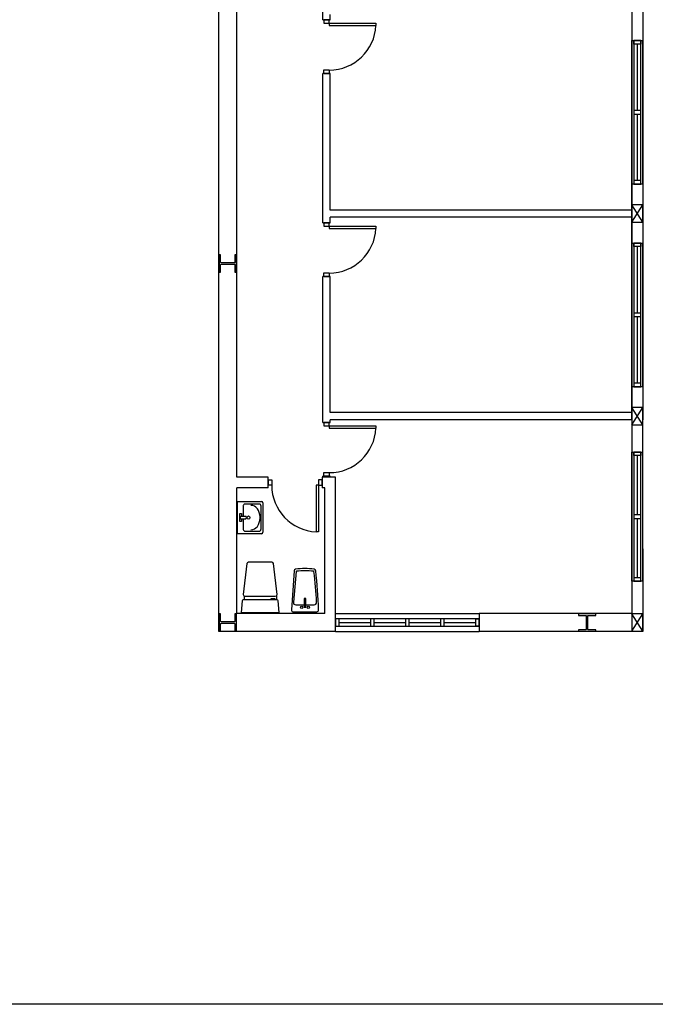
# Model space of a CAD drawing. Header units: millimetres. Extents: x -559 to 10735, y -2326 to 222.
# Tile 126 of 256: x 2153.04 to 2157.64, y -1743.11 to -1735.99. Entities that reach past the tile are written whole.
import ezdxf

# ---------------------------------------------------------------- set-up
doc = ezdxf.new("R2010")
doc.units = ezdxf.units.MM
doc.header["$LTSCALE"] = 4
doc.layers.add('Extremos da Area Total', color=253, linetype='Continuous')
doc.layers.add('Planta Baixa', color=251, linetype='Continuous')

# ---------------------------------------------------------------- blocks, each defined once
blk = doc.blocks.new('AUW01D3S-flat-8-flat-1')
at = {"color": 9}
for p, q in [((-0.075, 0), (-0.075, 1.8)), ((0.075, 0), (0.075, 1.8))]:
    blk.add_line(p, q, dxfattribs=at)
blk = doc.blocks.new('AUD18D1S-flat-18-flat-1')
at = {"color": 9}
for p, q in [((-0.075, 1.8), (0.075, 1.8)), ((0.075, 0), (-0.075, 0))]:
    blk.add_line(p, q, dxfattribs=at)
blk = doc.blocks.new('AUD19D1S-flat-18-flat-1')
at = {"color": 9}
for p, q in [((0, 1.8), (0, 1.8)), ((0, 0), (0, 0))]:
    blk.add_line(p, q, dxfattribs=at)
blk = doc.blocks.new('AUD37D1S-flat-50-flat-1')
at = {"color": 9}
for p, q in [((-0.05, 0.05), (-0.05, 0)), ((0.05, 0.05), (-0.05, 0.05)), ((-0.05, 0), (0.05, 0)), ((0.05, 0), (0.05, 0.05))]:
    blk.add_line(p, q, dxfattribs=at)
at = {"color": 9, "oblique": 36.8699, "width": 1.25, "flags": 3}
for p in [(-0.05, 0.05), (0, 0.05), (0.05, 0.05)]:
    blk.add_attdef('JAMBPT', p, '', height=0.00632, rotation=153.4349, dxfattribs=at)
at = {"color": 9, "width": 0.5, "flags": 3}
for p in [(-0.05, 0.05), (0, 0.05)]:
    blk.add_attdef('JAMBPT', p, '', height=0.01, rotation=90, dxfattribs=at)
blk = doc.blocks.new('AUD37D1S-flat-49-flat-1')
at = {"color": 9}
for p, q in [((-0.05, 0), (0.05, 0)), ((-0.05, -0.05), (-0.05, 0)), ((0.05, 0), (0.05, -0.05)), ((0.05, -0.05), (-0.05, -0.05))]:
    blk.add_line(p, q, dxfattribs=at)
at = {"color": 9, "text_generation_flag": 4, "flags": 3}
for p, height, rotation, width in [((-0.05, -0.05), 0.00632, 206.5651, 1.25), ((-0.05, -0.05), 0.01, 270, 0.5), ((0, -0.05), 0.00632, 206.5651, 1.25), ((0, -0.05), 0.01, 270, 0.5), ((0.05, -0.05), 0.00632, 206.5651, 1.25)]:
    blk.add_attdef('JAMBPT', p, '', height=height, rotation=rotation, dxfattribs=dict(at, width=width))
blk = doc.blocks.new('AUD40D1S-flat-16-flat-1')
at = {"color": 9}
for p, q in [((-0.05, 0.9), (-0.05, -0.9)), ((0.05, 0.9), (-0.05, 0.9)), ((0.05, -0.9), (0.05, 0.9)), ((-0.05, -0.9), (0.05, -0.9))]:
    blk.add_line(p, q, dxfattribs=at)
blk = doc.blocks.new('AUD40D1S-flat-15-flat-1')
at = {"color": 9}
for p, q in [((-0.05, 0.9), (-0.05, -0.9)), ((0.05, 0.9), (-0.05, 0.9)), ((0.05, -0.9), (0.05, 0.9)), ((-0.05, -0.9), (0.05, -0.9))]:
    blk.add_line(p, q, dxfattribs=at)
blk = doc.blocks.new('AUD37D1S-flat-48-flat-1')
at = {"color": 9}
for p, q in [((-0.05, 0.05), (-0.05, 0)), ((0.05, 0.05), (-0.05, 0.05)), ((-0.05, 0), (0.05, 0)), ((0.05, 0), (0.05, 0.05))]:
    blk.add_line(p, q, dxfattribs=at)
at = {"color": 9, "oblique": 36.8699, "width": 1.25, "flags": 3}
for p in [(-0.05, 0.05), (0, 0.05), (0.05, 0.05)]:
    blk.add_attdef('JAMBPT', p, '', height=0.00632, rotation=153.4349, dxfattribs=at)
at = {"color": 9, "width": 0.5, "flags": 3}
for p in [(-0.05, 0.05), (0, 0.05)]:
    blk.add_attdef('JAMBPT', p, '', height=0.01, rotation=90, dxfattribs=at)
blk = doc.blocks.new('AUW01D1S-flat-20-flat-1')
at = {"color": 9}
blk.add_line((0, -0.4125), (0, 0.4125), dxfattribs=at)
blk = doc.blocks.new('AUW01D1S-flat-19-flat-1')
at = {"color": 9}
blk.add_line((0, -0.4125), (0, 0.4125), dxfattribs=at)
blk = doc.blocks.new('AUW01D3S-flat-7-flat-1')
at = {"color": 9}
for p, q in [((-0.075, 0), (-0.075, 2)), ((0.075, 0), (0.075, 2))]:
    blk.add_line(p, q, dxfattribs=at)
blk = doc.blocks.new('AUD18D1S-flat-17-flat-1')
at = {"color": 9}
for p, q in [((-0.075, 2), (0.075, 2)), ((0.075, 0), (-0.075, 0))]:
    blk.add_line(p, q, dxfattribs=at)
blk = doc.blocks.new('AUD19D1S-flat-17-flat-1')
at = {"color": 9}
for p, q in [((0, 2), (0, 2)), ((0, 0), (0, 0))]:
    blk.add_line(p, q, dxfattribs=at)
blk = doc.blocks.new('AUD37D1S-flat-47-flat-1')
at = {"color": 9}
for p, q in [((-0.05, 0.05), (-0.05, 0)), ((0.05, 0.05), (-0.05, 0.05)), ((-0.05, 0), (0.05, 0)), ((0.05, 0), (0.05, 0.05))]:
    blk.add_line(p, q, dxfattribs=at)
at = {"color": 9, "oblique": 36.8699, "width": 1.25, "flags": 3}
for p in [(-0.05, 0.05), (0, 0.05), (0.05, 0.05)]:
    blk.add_attdef('JAMBPT', p, '', height=0.00632, rotation=153.4349, dxfattribs=at)
at = {"color": 9, "width": 0.5, "flags": 3}
for p in [(-0.05, 0.05), (0, 0.05)]:
    blk.add_attdef('JAMBPT', p, '', height=0.01, rotation=90, dxfattribs=at)
blk = doc.blocks.new('AUD37D1S-flat-46-flat-1')
at = {"color": 9}
for p, q in [((-0.05, 0), (0.05, 0)), ((-0.05, -0.05), (-0.05, 0)), ((0.05, 0), (0.05, -0.05)), ((0.05, -0.05), (-0.05, -0.05))]:
    blk.add_line(p, q, dxfattribs=at)
at = {"color": 9, "text_generation_flag": 4, "flags": 3}
for p, height, rotation, width in [((-0.05, -0.05), 0.00632, 206.5651, 1.25), ((-0.05, -0.05), 0.01, 270, 0.5), ((0, -0.05), 0.00632, 206.5651, 1.25), ((0, -0.05), 0.01, 270, 0.5), ((0.05, -0.05), 0.00632, 206.5651, 1.25)]:
    blk.add_attdef('JAMBPT', p, '', height=height, rotation=rotation, dxfattribs=dict(at, width=width))
blk = doc.blocks.new('AUD40D1S-flat-14-flat-1')
at = {"color": 9}
for p, q in [((-0.05, 1), (-0.05, -1)), ((0.05, 1), (-0.05, 1)), ((0.05, -1), (0.05, 1)), ((-0.05, -1), (0.05, -1))]:
    blk.add_line(p, q, dxfattribs=at)
blk = doc.blocks.new('AUD40D1S-flat-13-flat-1')
at = {"color": 9}
for p, q in [((-0.05, 1), (-0.05, -1)), ((0.05, 1), (-0.05, 1)), ((0.05, -1), (0.05, 1)), ((-0.05, -1), (0.05, -1))]:
    blk.add_line(p, q, dxfattribs=at)
blk = doc.blocks.new('AUD37D1S-flat-45-flat-1')
at = {"color": 9}
for p, q in [((-0.05, 0.05), (-0.05, 0)), ((0.05, 0.05), (-0.05, 0.05)), ((-0.05, 0), (0.05, 0)), ((0.05, 0), (0.05, 0.05))]:
    blk.add_line(p, q, dxfattribs=at)
at = {"color": 9, "oblique": 36.8699, "width": 1.25, "flags": 3}
for p in [(-0.05, 0.05), (0, 0.05), (0.05, 0.05)]:
    blk.add_attdef('JAMBPT', p, '', height=0.00632, rotation=153.4349, dxfattribs=at)
at = {"color": 9, "width": 0.5, "flags": 3}
for p in [(-0.05, 0.05), (0, 0.05)]:
    blk.add_attdef('JAMBPT', p, '', height=0.01, rotation=90, dxfattribs=at)
blk = doc.blocks.new('AUW01D1S-flat-18-flat-1')
at = {"color": 9}
blk.add_line((0, -0.4625), (0, 0.4625), dxfattribs=at)
blk = doc.blocks.new('AUW01D1S-flat-17-flat-1')
at = {"color": 9}
blk.add_line((0, -0.4625), (0, 0.4625), dxfattribs=at)
blk = doc.blocks.new('AUW01D3S-flat-3-flat-1')
at = {"color": 9}
for p, q in [((0, 0.125), (2, 0.125)), ((0, -0.125), (2, -0.125))]:
    blk.add_line(p, q, dxfattribs=at)
blk = doc.blocks.new('AUD18D1S-flat-13-flat-1')
at = {"color": 9}
for p, q in [((0, -0.125), (0, 0.125)), ((2, 0.125), (2, -0.125))]:
    blk.add_line(p, q, dxfattribs=at)
blk = doc.blocks.new('AUD19D1S-flat-13-flat-1')
at = {"color": 9}
for p, q in [((0, 0), (0, 0)), ((2, 0), (2, 0))]:
    blk.add_line(p, q, dxfattribs=at)
blk = doc.blocks.new('AUD37D1S-flat-33-flat-1')
at = {"color": 9}
for p, q in [((0, 0.05), (0, -0.05)), ((0.05, 0.05), (0, 0.05)), ((0.05, -0.05), (0.05, 0.05)), ((0, -0.05), (0.05, -0.05))]:
    blk.add_line(p, q, dxfattribs=at)
at = {"color": 9, "oblique": 36.8699, "width": 1.25, "flags": 3}
for p in [(0.05, 0.05), (0.05, 0), (0.05, -0.05)]:
    blk.add_attdef('JAMBPT', p, '', height=0.00632, rotation=63.4349, dxfattribs=at)
at = {"color": 9, "width": 0.5, "flags": 3}
for p in [(0.05, 0.05), (0.05, 0)]:
    blk.add_attdef('JAMBPT', p, '', height=0.01, dxfattribs=at)
blk = doc.blocks.new('AUD37D1S-flat-32-flat-1')
at = {"color": 9}
for p, q in [((-0.05, 0.05), (0, 0.05)), ((-0.05, -0.05), (-0.05, 0.05)), ((0, 0.05), (0, -0.05)), ((0, -0.05), (-0.05, -0.05))]:
    blk.add_line(p, q, dxfattribs=at)
at = {"color": 9, "text_generation_flag": 4, "flags": 3}
for p, height, rotation, width in [((-0.05, 0.05), 0.01, 180, 0.5), ((-0.05, 0), 0.01, 180, 0.5), ((-0.05, 0.05), 0.00632, 116.5651, 1.25), ((-0.05, 0), 0.00632, 116.5651, 1.25), ((-0.05, -0.05), 0.00632, 116.5651, 1.25)]:
    blk.add_attdef('JAMBPT', p, '', height=height, rotation=rotation, dxfattribs=dict(at, width=width))
blk = doc.blocks.new('AUD40D1S-flat-6-flat-1')
at = {"color": 9}
for p, q in [((-1, 0.05), (-1, -0.05)), ((1, 0.05), (-1, 0.05)), ((1, -0.05), (1, 0.05)), ((-1, -0.05), (1, -0.05))]:
    blk.add_line(p, q, dxfattribs=at)
blk = doc.blocks.new('AUD40D1S-flat-5-flat-1')
at = {"color": 9}
for p, q in [((-1, 0.05), (-1, -0.05)), ((1, 0.05), (-1, 0.05)), ((1, -0.05), (1, 0.05)), ((-1, -0.05), (1, -0.05))]:
    blk.add_line(p, q, dxfattribs=at)
blk = doc.blocks.new('AUD37D1S-flat-31-flat-1')
at = {"color": 9}
for p, q in [((0, 0.05), (0, -0.05)), ((0.05, 0.05), (0, 0.05)), ((0.05, -0.05), (0.05, 0.05)), ((0, -0.05), (0.05, -0.05))]:
    blk.add_line(p, q, dxfattribs=at)
at = {"color": 9, "oblique": 36.8699, "width": 1.25, "flags": 3}
for p in [(0.05, 0.05), (0.05, 0), (0.05, -0.05)]:
    blk.add_attdef('JAMBPT', p, '', height=0.00632, rotation=63.4349, dxfattribs=at)
at = {"color": 9, "width": 0.5, "flags": 3}
for p in [(0.05, 0.05), (0.05, 0)]:
    blk.add_attdef('JAMBPT', p, '', height=0.01, dxfattribs=at)
blk = doc.blocks.new('AUD37D1S-flat-30-flat-1')
at = {"color": 9}
for p, q in [((0, 0.05), (0, -0.05)), ((0.05, 0.05), (0, 0.05)), ((0.05, -0.05), (0.05, 0.05)), ((0, -0.05), (0.05, -0.05))]:
    blk.add_line(p, q, dxfattribs=at)
at = {"color": 9, "oblique": 36.8699, "width": 1.25, "flags": 3}
for p in [(0.05, 0.05), (0.05, 0), (0.05, -0.05)]:
    blk.add_attdef('JAMBPT', p, '', height=0.00632, rotation=63.4349, dxfattribs=at)
at = {"color": 9, "width": 0.5, "flags": 3}
for p in [(0.05, 0.05), (0.05, 0)]:
    blk.add_attdef('JAMBPT', p, '', height=0.01, dxfattribs=at)
blk = doc.blocks.new('AUD37D1S-flat-29-flat-1')
at = {"color": 9}
for p, q in [((0, 0.05), (0, -0.05)), ((0.05, 0.05), (0, 0.05)), ((0.05, -0.05), (0.05, 0.05)), ((0, -0.05), (0.05, -0.05))]:
    blk.add_line(p, q, dxfattribs=at)
at = {"color": 9, "oblique": 36.8699, "width": 1.25, "flags": 3}
for p in [(0.05, 0.05), (0.05, 0), (0.05, -0.05)]:
    blk.add_attdef('JAMBPT', p, '', height=0.00632, rotation=63.4349, dxfattribs=at)
at = {"color": 9, "width": 0.5, "flags": 3}
for p in [(0.05, 0.05), (0.05, 0)]:
    blk.add_attdef('JAMBPT', p, '', height=0.01, dxfattribs=at)
blk = doc.blocks.new('AUW01D1S-flat-8-flat-1')
at = {"color": 9}
blk.add_line((-0.21875, 0), (0.21875, 0), dxfattribs=at)
blk = doc.blocks.new('AUW01D1S-flat-7-flat-1')
at = {"color": 9}
blk.add_line((-0.21875, 0), (0.21875, 0), dxfattribs=at)
blk = doc.blocks.new('AUW01D1S-flat-6-flat-1')
at = {"color": 9}
blk.add_line((-0.21875, 0), (0.21875, 0), dxfattribs=at)
blk = doc.blocks.new('AUW01D1S-flat-5-flat-1')
at = {"color": 9}
blk.add_line((-0.21875, 0), (0.21875, 0), dxfattribs=at)
blk = doc.blocks.new('A1138DB-flat-1-flat-1')
at = {"color": 9}
for p, q in [((0, 0.225), (0.332, 0.225)), ((0, -0.225), (0, 0.225)), ((0.079, 0.166), (0.079, 0.018)), ((0.308, 0.188), (0.097, 0.188)), ((0.326, -0.166), (0.326, 0.166)), ((0.35, 0.203), (0.35, -0.203)), ((0.032, 0.055), (0.056, 0.055)), ((0.032, -0.055), (0.032, 0.055)), ((0.038, 0.018), (0.114, 0.018)), ((0.038, 0.018), (0.038, -0.018)), ((0.056, 0.055), (0.056, 0.018)), ((0.312, -0.008), (0.312, 0.008)), ((0.056, -0.055), (0.032, -0.055)), ((0.038, -0.018), (0.114, -0.018)), ((0.056, -0.018), (0.056, -0.055)), ((0.079, -0.018), (0.079, -0.166)), ((0.332, -0.225), (0, -0.225)), ((0.097, -0.188), (0.308, -0.188)), ((0.308, -0.188), (0.308, -0.188))]:
    blk.add_line(p, q, dxfattribs=at)
for centre, major_axis, start_param, end_param in [((0.097, 0.166), (0, 0.0225), -0.000001, 1.570797), ((0.186, 0.008), (0, 0.162), 4.712388, 6.283186), ((0.308, 0.166), (0, 0.0225), 4.712388, 6.283186), ((0.332, 0.203), (0, 0.0225), 4.712389, 6.283185), ((0.106, 0), (0, 0.0212), 3.694408, 5.73037), ((0.152, 0), (0, 0.0232), -1.570796, 4.712389), ((0.186, -0.008), (0, 0.162), 3.141592, 4.71239), ((0.097, -0.166), (0, 0.0225), 1.570796, 3.141593), ((0.308, -0.166), (0, 0.0225), 3.141592, 4.71239), ((0.332, -0.203), (0, 0.0225), 3.141593, 4.712389)]:
    blk.add_ellipse(centre, major_axis=major_axis, ratio=0.777778, start_param=start_param, end_param=end_param, dxfattribs=at)
blk = doc.blocks.new('A1113DC-flat-1-flat-1')
at = {"color": 9}
for p, q in [((-0.225, 0.232), (-0.225, 0.177)), ((0.225, 0.232), (0.225, 0.177))]:
    blk.add_line(p, q, dxfattribs=at)
blk.add_lwpolyline([(-0.209, 0.228), (0.209, 0.228, 0.386017), (0.235, 0.252), (0.186, 0.682, 0.395235), (0.163, 0.701), (-0.163, 0.701, 0.366606), (-0.186, 0.682), (-0.235, 0.252, 0.513791), (-0.209, 0.228, -0.633463)], format="xyb", dxfattribs=at)
blk.add_lwpolyline([(0.265, 0), (0.252, 0.163, 0.403591), (0.236, 0.177), (-0.236, 0.177, 0.377821), (-0.252, 0.163), (-0.265, 0)], format="xyb", close=True, dxfattribs=at)
blk.add_lwpolyline([(0.21, 0.177), (0.21, 0.192), (0.149, 0.192), (0.149, 0.177)], dxfattribs=at)
blk = doc.blocks.new('A1088DB-flat-1-flat-1')
at = {"color": 9}
for p, q in [((-0.013, 0.212), (-0.013, 0.097)), ((0.009, 0.215), (-0.009, 0.215)), ((0.013, 0.097), (0.013, 0.212)), ((-0.009, 0.094), (0.009, 0.094))]:
    blk.add_line(p, q, dxfattribs=at)
blk.add_lwpolyline([(-0.167, 0.03), (0.167, 0.03, 0.424971), (0.19, 0.055, 0.01844), (0.15, 0.6, 0.344025), (0.13, 0.621, 0.06763), (-0.13, 0.621, 0.354371), (-0.15, 0.599), (-0.19, 0.056, 0.435916)], format="xyb", close=True, dxfattribs=at)
blk.add_lwpolyline([(0.013, 0.126), (0.128, 0.126, 0.429026), (0.162, 0.162, 0.018917), (0.124, 0.588, 0.342117), (0.12, 0.592, 0.063071), (-0.12, 0.592, 0.352764), (-0.124, 0.588), (-0.162, 0.163, 0.440407), (-0.128, 0.126), (-0.013, 0.126)], format="xyb", dxfattribs=at)
for centre in [(-0.045, 0.09), (0.046, 0.09)]:
    blk.add_circle(centre, 0.0169, dxfattribs=at)
for centre, start, end in [((-0.009, 0.212), 90, 180), ((0.009, 0.212), 0, 90), ((-0.009, 0.097), 180, 270), ((0.009, 0.097), 270, 0)]:
    blk.add_arc(centre, 0.00381, start, end, dxfattribs=at)
blk = doc.blocks.new('AUD18D1S-flat-10-flat-1')
at = {"color": 9}
for p, q in [((-0.75, -0.075), (-0.75, 0.075)), ((0, 0.075), (0, -0.075))]:
    blk.add_line(p, q, dxfattribs=at)
blk = doc.blocks.new('AUD19D1S-flat-10-flat-1')
at = {"color": 9}
for p, q in [((0, 0), (0, 0)), ((-0.75, 0), (-0.75, 0))]:
    blk.add_line(p, q, dxfattribs=at)
blk = doc.blocks.new('AUD37D1S-flat-22-flat-1')
at = {"color": 9}
for p, q in [((-0.05, 0.0375), (-0.05, -0.0375)), ((0, 0.0375), (-0.05, 0.0375)), ((0, -0.0375), (0, 0.0375)), ((-0.05, -0.0375), (0, -0.0375))]:
    blk.add_line(p, q, dxfattribs=at)
at = {"color": 9, "width": 0.666667, "flags": 3}
for p in [(-0.05, 0), (-0.05, -0.0375)]:
    blk.add_attdef('JAMBPT', p, '', height=0.0075, rotation=180, dxfattribs=at)
at = {"color": 9, "oblique": 22.61986, "width": 1.083333, "flags": 3}
for p in [(-0.05, 0.0375), (-0.05, 0), (-0.05, -0.0375)]:
    blk.add_attdef('JAMBPT', p, '', height=0.00588, rotation=236.30993, dxfattribs=at)
blk = doc.blocks.new('AUD37D1S-flat-21-flat-1')
at = {"color": 9}
for p, q in [((0, -0.0375), (0, 0.0375)), ((0, 0.0375), (0.05, 0.0375)), ((0.05, 0.0375), (0.05, -0.0375)), ((0.05, -0.0375), (0, -0.0375))]:
    blk.add_line(p, q, dxfattribs=at)
at = {"color": 9, "text_generation_flag": 4, "width": 1.083333, "flags": 3}
for p in [(0.05, 0.0375), (0.05, 0), (0.05, -0.0375)]:
    blk.add_attdef('JAMBPT', p, '', height=0.00588, rotation=303.69007, dxfattribs=at)
at = {"color": 9, "text_generation_flag": 4, "width": 0.666667, "flags": 3}
for p in [(0.05, 0), (0.05, -0.0375)]:
    blk.add_attdef('JAMBPT', p, '', height=0.0075, dxfattribs=at)
blk = doc.blocks.new('AUD41D1S-flat-10-flat-1')
at = {"color": 9}
for p, q in [((-0.375, 0.0375), (-0.375, -0.0375)), ((0.375, -0.0375), (0.375, 0.0375))]:
    blk.add_line(p, q, dxfattribs=at)
blk = doc.blocks.new('AUD29D1S-flat-14-flat-1')
at = {"color": 9}
for p, q in [((0.325, 0), (0.293, 0)), ((0.293, 0), (0.293, -0.65)), ((0.325, 0), (0.325, -0.65)), ((0.325, -0.65), (0.293, -0.65))]:
    blk.add_line(p, q, dxfattribs=at)
blk.add_ellipse((0.325, 0), major_axis=(-0.46, 0.46), ratio=1, start_param=0.785398, end_param=2.307564, dxfattribs=at)
blk = doc.blocks.new('AUD18D1S-flat-9-flat-1')
at = {"color": 9}
for p, q in [((-0.05, 0), (0.05, 0)), ((0.05, -0.75), (-0.05, -0.75))]:
    blk.add_line(p, q, dxfattribs=at)
blk = doc.blocks.new('AUD19D1S-flat-9-flat-1')
at = {"color": 9}
for p, q in [((0, 0), (0, 0)), ((0, -0.75), (0, -0.75))]:
    blk.add_line(p, q, dxfattribs=at)
blk = doc.blocks.new('AUD37D1S-flat-20-flat-1')
at = {"color": 9}
for p, q in [((0.0375, 0), (-0.0375, 0)), ((-0.0375, 0), (-0.0375, -0.05)), ((0.0375, -0.05), (0.0375, 0)), ((-0.0375, -0.05), (0.0375, -0.05))]:
    blk.add_line(p, q, dxfattribs=at)
at = {"color": 9, "oblique": 22.61986, "width": 1.083333, "flags": 3}
for p in [(-0.0375, -0.05), (0, -0.05), (0.0375, -0.05)]:
    blk.add_attdef('JAMBPT', p, '', height=0.00588, rotation=326.30993, dxfattribs=at)
at = {"color": 9, "width": 0.666667, "flags": 3}
for p in [(0, -0.05), (0.0375, -0.05)]:
    blk.add_attdef('JAMBPT', p, '', height=0.0075, rotation=270, dxfattribs=at)
blk = doc.blocks.new('AUD37D1S-flat-19-flat-1')
at = {"color": 9}
for p, q in [((-0.0375, 0.05), (0.0375, 0.05)), ((-0.0375, 0), (-0.0375, 0.05)), ((0.0375, 0), (-0.0375, 0)), ((0.0375, 0.05), (0.0375, 0))]:
    blk.add_line(p, q, dxfattribs=at)
at = {"color": 9, "text_generation_flag": 4, "flags": 3}
for p, height, rotation, width in [((-0.0375, 0.05), 0.00588, 33.69007, 1.083333), ((0, 0.05), 0.0075, 90, 0.666667), ((0, 0.05), 0.00588, 33.69007, 1.083333), ((0.0375, 0.05), 0.0075, 90, 0.666667), ((0.0375, 0.05), 0.00588, 33.69007, 1.083333)]:
    blk.add_attdef('JAMBPT', p, '', height=height, rotation=rotation, dxfattribs=dict(at, width=width))
blk = doc.blocks.new('AUD41D1S-flat-9-flat-1')
at = {"color": 9}
for p, q in [((0.0375, 0.375), (-0.0375, 0.375)), ((-0.0375, -0.375), (0.0375, -0.375))]:
    blk.add_line(p, q, dxfattribs=at)
blk = doc.blocks.new('AUD29D1S-flat-13-flat-1')
at = {"color": 9}
for p, q in [((0, 0.325), (0, 0.293)), ((0, 0.325), (0.65, 0.325)), ((0, 0.293), (0.65, 0.293)), ((0.65, 0.325), (0.65, 0.293))]:
    blk.add_line(p, q, dxfattribs=at)
blk.add_ellipse((0, 0.325), major_axis=(0.46, 0.46), ratio=1, start_param=3.926991, end_param=5.449157, dxfattribs=at)
blk = doc.blocks.new('AUD18D1S-flat-3-flat-1')
at = {"color": 9}
for p, q in [((-0.05, 0), (0.05, 0)), ((0.05, -0.75), (-0.05, -0.75))]:
    blk.add_line(p, q, dxfattribs=at)
blk = doc.blocks.new('AUD19D1S-flat-3-flat-1')
at = {"color": 9}
for p, q in [((0, 0), (0, 0)), ((0, -0.75), (0, -0.75))]:
    blk.add_line(p, q, dxfattribs=at)
blk = doc.blocks.new('AUD37D1S-flat-8-flat-1')
at = {"color": 9}
for p, q in [((0.0375, 0), (-0.0375, 0)), ((-0.0375, 0), (-0.0375, -0.05)), ((0.0375, -0.05), (0.0375, 0)), ((-0.0375, -0.05), (0.0375, -0.05))]:
    blk.add_line(p, q, dxfattribs=at)
at = {"color": 9, "oblique": 22.61986, "width": 1.083333, "flags": 3}
for p in [(-0.0375, -0.05), (0, -0.05), (0.0375, -0.05)]:
    blk.add_attdef('JAMBPT', p, '', height=0.00588, rotation=326.30993, dxfattribs=at)
at = {"color": 9, "width": 0.666667, "flags": 3}
for p in [(0, -0.05), (0.0375, -0.05)]:
    blk.add_attdef('JAMBPT', p, '', height=0.0075, rotation=270, dxfattribs=at)
blk = doc.blocks.new('AUD37D1S-flat-7-flat-1')
at = {"color": 9}
for p, q in [((-0.0375, 0.05), (0.0375, 0.05)), ((-0.0375, 0), (-0.0375, 0.05)), ((0.0375, 0), (-0.0375, 0)), ((0.0375, 0.05), (0.0375, 0))]:
    blk.add_line(p, q, dxfattribs=at)
at = {"color": 9, "text_generation_flag": 4, "flags": 3}
for p, height, rotation, width in [((-0.0375, 0.05), 0.00588, 33.69007, 1.083333), ((0, 0.05), 0.0075, 90, 0.666667), ((0, 0.05), 0.00588, 33.69007, 1.083333), ((0.0375, 0.05), 0.0075, 90, 0.666667), ((0.0375, 0.05), 0.00588, 33.69007, 1.083333)]:
    blk.add_attdef('JAMBPT', p, '', height=height, rotation=rotation, dxfattribs=dict(at, width=width))
blk = doc.blocks.new('AUD41D1S-flat-3-flat-1')
at = {"color": 9}
for p, q in [((0.0375, 0.375), (-0.0375, 0.375)), ((-0.0375, -0.375), (0.0375, -0.375))]:
    blk.add_line(p, q, dxfattribs=at)
blk = doc.blocks.new('AUD29D1S-flat-7-flat-1')
at = {"color": 9}
for p, q in [((0, 0.325), (0, 0.293)), ((0, 0.325), (0.65, 0.325)), ((0, 0.293), (0.65, 0.293)), ((0.65, 0.325), (0.65, 0.293))]:
    blk.add_line(p, q, dxfattribs=at)
blk.add_ellipse((0, 0.325), major_axis=(0.46, 0.46), ratio=1, start_param=3.926991, end_param=5.449157, dxfattribs=at)
blk = doc.blocks.new('AUD18D1S-flat-2-flat-1')
at = {"color": 9}
for p, q in [((-0.05, 0), (0.05, 0)), ((0.05, -0.75), (-0.05, -0.75))]:
    blk.add_line(p, q, dxfattribs=at)
blk = doc.blocks.new('AUD19D1S-flat-2-flat-1')
at = {"color": 9}
for p, q in [((0, 0), (0, 0)), ((0, -0.75), (0, -0.75))]:
    blk.add_line(p, q, dxfattribs=at)
blk = doc.blocks.new('AUD37D1S-flat-6-flat-1')
at = {"color": 9}
for p, q in [((0.0375, 0), (-0.0375, 0)), ((-0.0375, 0), (-0.0375, -0.05)), ((0.0375, -0.05), (0.0375, 0)), ((-0.0375, -0.05), (0.0375, -0.05))]:
    blk.add_line(p, q, dxfattribs=at)
at = {"color": 9, "oblique": 22.61986, "width": 1.083333, "flags": 3}
for p in [(-0.0375, -0.05), (0, -0.05), (0.0375, -0.05)]:
    blk.add_attdef('JAMBPT', p, '', height=0.00588, rotation=326.30993, dxfattribs=at)
at = {"color": 9, "width": 0.666667, "flags": 3}
for p in [(0, -0.05), (0.0375, -0.05)]:
    blk.add_attdef('JAMBPT', p, '', height=0.0075, rotation=270, dxfattribs=at)
blk = doc.blocks.new('AUD37D1S-flat-5-flat-1')
at = {"color": 9}
for p, q in [((-0.0375, 0.05), (0.0375, 0.05)), ((-0.0375, 0), (-0.0375, 0.05)), ((0.0375, 0), (-0.0375, 0)), ((0.0375, 0.05), (0.0375, 0))]:
    blk.add_line(p, q, dxfattribs=at)
at = {"color": 9, "text_generation_flag": 4, "flags": 3}
for p, height, rotation, width in [((-0.0375, 0.05), 0.00588, 33.69007, 1.083333), ((0, 0.05), 0.0075, 90, 0.666667), ((0, 0.05), 0.00588, 33.69007, 1.083333), ((0.0375, 0.05), 0.0075, 90, 0.666667), ((0.0375, 0.05), 0.00588, 33.69007, 1.083333)]:
    blk.add_attdef('JAMBPT', p, '', height=height, rotation=rotation, dxfattribs=dict(at, width=width))
blk = doc.blocks.new('AUD41D1S-flat-2-flat-1')
at = {"color": 9}
for p, q in [((0.0375, 0.375), (-0.0375, 0.375)), ((-0.0375, -0.375), (0.0375, -0.375))]:
    blk.add_line(p, q, dxfattribs=at)
blk = doc.blocks.new('AUD29D1S-flat-6-flat-1')
at = {"color": 9}
for p, q in [((0, 0.325), (0, 0.293)), ((0, 0.325), (0.65, 0.325)), ((0, 0.293), (0.65, 0.293)), ((0.65, 0.325), (0.65, 0.293))]:
    blk.add_line(p, q, dxfattribs=at)
blk.add_ellipse((0, 0.325), major_axis=(0.46, 0.46), ratio=1, start_param=3.926991, end_param=5.449157, dxfattribs=at)
blk = doc.blocks.new('AUW01D3S-flat-6-flat-1')
at = {"color": 9}
for p, q in [((-0.075, 0), (-0.075, 2)), ((0.075, 0), (0.075, 2))]:
    blk.add_line(p, q, dxfattribs=at)
blk = doc.blocks.new('AUD18D1S-flat-16-flat-1')
at = {"color": 9}
for p, q in [((-0.075, 2), (0.075, 2)), ((0.075, 0), (-0.075, 0))]:
    blk.add_line(p, q, dxfattribs=at)
blk = doc.blocks.new('AUD37D1S-flat-44-flat-1')
at = {"color": 9}
for p, q in [((-0.05, 0.05), (-0.05, 0)), ((0.05, 0.05), (-0.05, 0.05)), ((-0.05, 0), (0.05, 0)), ((0.05, 0), (0.05, 0.05))]:
    blk.add_line(p, q, dxfattribs=at)
at = {"color": 9, "oblique": 36.8699, "width": 1.25, "flags": 3}
for p in [(-0.05, 0.05), (0, 0.05), (0.05, 0.05)]:
    blk.add_attdef('JAMBPT', p, '', height=0.00632, rotation=153.4349, dxfattribs=at)
at = {"color": 9, "width": 0.5, "flags": 3}
for p in [(-0.05, 0.05), (0, 0.05)]:
    blk.add_attdef('JAMBPT', p, '', height=0.01, rotation=90, dxfattribs=at)
blk = doc.blocks.new('AUD37D1S-flat-43-flat-1')
at = {"color": 9}
for p, q in [((-0.05, 0), (0.05, 0)), ((-0.05, -0.05), (-0.05, 0)), ((0.05, 0), (0.05, -0.05)), ((0.05, -0.05), (-0.05, -0.05))]:
    blk.add_line(p, q, dxfattribs=at)
at = {"color": 9, "text_generation_flag": 4, "flags": 3}
for p, height, rotation, width in [((-0.05, -0.05), 0.00632, 206.5651, 1.25), ((-0.05, -0.05), 0.01, 270, 0.5), ((0, -0.05), 0.00632, 206.5651, 1.25), ((0, -0.05), 0.01, 270, 0.5), ((0.05, -0.05), 0.00632, 206.5651, 1.25)]:
    blk.add_attdef('JAMBPT', p, '', height=height, rotation=rotation, dxfattribs=dict(at, width=width))
blk = doc.blocks.new('AUD40D1S-flat-12-flat-1')
at = {"color": 9}
for p, q in [((-0.05, 1), (-0.05, -1)), ((0.05, 1), (-0.05, 1)), ((0.05, -1), (0.05, 1)), ((-0.05, -1), (0.05, -1))]:
    blk.add_line(p, q, dxfattribs=at)
blk = doc.blocks.new('AUD40D1S-flat-11-flat-1')
at = {"color": 9}
for p, q in [((-0.05, 1), (-0.05, -1)), ((0.05, 1), (-0.05, 1)), ((0.05, -1), (0.05, 1)), ((-0.05, -1), (0.05, -1))]:
    blk.add_line(p, q, dxfattribs=at)
blk = doc.blocks.new('AUD37D1S-flat-42-flat-1')
at = {"color": 9}
for p, q in [((-0.05, 0.05), (-0.05, 0)), ((0.05, 0.05), (-0.05, 0.05)), ((-0.05, 0), (0.05, 0)), ((0.05, 0), (0.05, 0.05))]:
    blk.add_line(p, q, dxfattribs=at)
at = {"color": 9, "oblique": 36.8699, "width": 1.25, "flags": 3}
for p in [(-0.05, 0.05), (0, 0.05), (0.05, 0.05)]:
    blk.add_attdef('JAMBPT', p, '', height=0.00632, rotation=153.4349, dxfattribs=at)
at = {"color": 9, "width": 0.5, "flags": 3}
for p in [(-0.05, 0.05), (0, 0.05)]:
    blk.add_attdef('JAMBPT', p, '', height=0.01, rotation=90, dxfattribs=at)
blk = doc.blocks.new('AUW01D1S-flat-16-flat-1')
at = {"color": 9}
blk.add_line((0, -0.4625), (0, 0.4625), dxfattribs=at)
blk = doc.blocks.new('AUW01D1S-flat-15-flat-1')
at = {"color": 9}
blk.add_line((0, -0.4625), (0, 0.4625), dxfattribs=at)

msp = doc.modelspace()

# ---------------------------------------------------------------- linework, layer by layer
at = {"layer": 'Extremos da Area Total'}
msp.add_lwpolyline([(2148.033, -1730.7142), (2148.033, -1729.0788), (2196.6062, -1729.0788), (2196.6062, -1743.1137), (2148.033, -1743.1137), (2148.033, -1730.9895)], dxfattribs=at)
at = {"layer": 'Planta Baixa'}
for p, q in [((2154.4836, -1740.4182), (2154.4836, -1734.2247)), ((2154.6134, -1739.3015), (2154.6134, -1734.2247)), ((2155.2367, -1735.9932), (2155.2367, -1734.9535)), ((2157.4699, -1735.679), (2157.4699, -1736.7177)), ((2157.5478, -1735.679), (2157.5478, -1736.7177)), ((2155.2886, -1735.9932), (2155.2886, -1735.9568)), ((2157.4699, -1735.9568), (2157.4699, -1737.3695)), ((2155.2367, -1737.4613), (2155.2367, -1736.3827)), ((2155.2886, -1737.3695), (2155.2886, -1736.3827)), ((2157.4699, -1737.3695), (2157.4699, -1736.7177)), ((2157.5478, -1736.7177), (2157.5478, -1737.7564)), ((2157.5478, -1737.4578), (2157.4699, -1737.3331)), ((2157.4699, -1737.4578), (2157.5478, -1737.3331)), ((2157.4699, -1737.3695), (2155.2886, -1737.3695)), ((2157.4699, -1737.4214), (2157.4699, -1737.3695)), ((2157.4699, -1737.4214), (2155.2886, -1737.4214)), ((2155.2886, -1737.4613), (2155.2886, -1737.4214)), ((2157.4699, -1737.4214), (2157.4699, -1737.7564)), ((2157.4699, -1738.8341), (2157.4699, -1737.4214)), ((2157.4699, -1737.7564), (2157.4699, -1738.8341)), ((2157.5478, -1737.7564), (2157.5478, -1738.886)), ((2155.2367, -1738.9051), (2155.2367, -1737.8508)), ((2155.2886, -1738.8341), (2155.2886, -1737.8508)), ((2157.5478, -1738.9224), (2157.4699, -1738.7977)), ((2157.4699, -1738.9224), (2157.5478, -1738.7977)), ((2157.4699, -1738.8341), (2155.2886, -1738.8341)), ((2157.4699, -1738.886), (2155.2886, -1738.886)), ((2155.2886, -1738.9051), (2155.2886, -1738.886)), ((2157.4699, -1738.886), (2157.4699, -1738.8341)), ((2157.4699, -1738.886), (2157.4699, -1740.2883)), ((2157.4699, -1738.886), (2157.4699, -1740.2883)), ((2157.5478, -1739.8209), (2157.5478, -1738.886)), ((2154.8406, -1739.3015), (2154.6134, -1739.3015)), ((2155.3276, -1739.3015), (2155.2302, -1739.3015)), ((2155.2367, -1739.3015), (2155.2367, -1739.2946)), ((2155.2886, -1739.3015), (2155.2886, -1739.2946)), ((2155.3276, -1740.2883), (2155.3276, -1739.3015)), ((2154.6134, -1740.2883), (2154.6134, -1739.3794)), ((2154.8406, -1739.3794), (2154.6134, -1739.3794)), ((2155.2496, -1739.3794), (2155.2302, -1739.3794)), ((2155.2496, -1740.2883), (2155.2496, -1739.3794)), ((2157.5478, -1739.8209), (2157.5478, -1740.4182)), ((2155.2496, -1740.2883), (2154.6134, -1740.2883)), ((2157.4699, -1740.2883), (2156.3663, -1740.2883)), ((2157.5478, -1740.4156), (2157.4699, -1740.2909)), ((2157.4699, -1740.4156), (2157.5478, -1740.2909)), ((2155.3276, -1740.4182), (2154.4836, -1740.4182)), ((2157.5478, -1740.4182), (2156.3663, -1740.4182))]:
    msp.add_line(p, q, dxfattribs=at)
for points in [[(2157.4699, -1737.4578), (2157.5478, -1737.4578), (2157.5478, -1737.3331), (2157.4699, -1737.3331)], [(2157.4699, -1738.9224), (2157.5478, -1738.9224), (2157.5478, -1738.7977), (2157.4699, -1738.7977)], [(2157.4699, -1740.4156), (2157.5478, -1740.4156), (2157.5478, -1740.2909), (2157.4699, -1740.2909)]]:
    msp.add_lwpolyline(points, close=True, dxfattribs=at)
for points in [[(2154.4862, -1737.8187), (2154.4966, -1737.8187), (2154.4966, -1737.7668, -0.414214), (2154.5018, -1737.7616), (2154.5953, -1737.7616, -0.414214), (2154.6004, -1737.7668), (2154.6004, -1737.8187), (2154.6108, -1737.8187), (2154.6108, -1737.6941), (2154.6004, -1737.6941), (2154.6004, -1737.746, -0.414214), (2154.5953, -1737.7512), (2154.5018, -1737.7512, -0.414214), (2154.4966, -1737.746), (2154.4966, -1737.6941), (2154.4862, -1737.6941)], [(2154.6108, -1740.2909), (2154.6004, -1740.2909), (2154.6004, -1740.3428, -0.414214), (2154.5953, -1740.348), (2154.5018, -1740.348, -0.414214), (2154.4966, -1740.3428), (2154.4966, -1740.2909), (2154.4862, -1740.2909), (2154.4862, -1740.4156), (2154.4966, -1740.4156), (2154.4966, -1740.3636, -0.414214), (2154.5018, -1740.3584), (2154.5953, -1740.3584, -0.414214), (2154.6004, -1740.3636), (2154.6004, -1740.4156), (2154.6108, -1740.4156)], [(2157.2077, -1740.4156), (2157.2077, -1740.4052), (2157.1557, -1740.4052, -0.414214), (2157.1505, -1740.4), (2157.1505, -1740.3065, -0.414214), (2157.1557, -1740.3013), (2157.2077, -1740.3013), (2157.2077, -1740.2909), (2157.083, -1740.2909), (2157.083, -1740.3013), (2157.1349, -1740.3013, -0.414214), (2157.1401, -1740.3065), (2157.1401, -1740.4, -0.414214), (2157.1349, -1740.4052), (2157.083, -1740.4052), (2157.083, -1740.4156)]]:
    msp.add_lwpolyline(points, format="xyb", close=True, dxfattribs=at)

# ---------------------------------------------------------------- block references
at = {"layer": 'Planta Baixa', "xscale": 0.5193635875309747, "yscale": 0.5193635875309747, "zscale": 0.5193635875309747}
for name, p in [('AUD18D1S-flat-3-flat-1', (2155.2626, -1735.9932)), ('AUD37D1S-flat-8-flat-1', (2155.2626, -1735.9932)), ('AUD41D1S-flat-3-flat-1', (2155.2626, -1736.188)), ('AUD19D1S-flat-3-flat-1', (2155.2626, -1735.9932)), ('AUD29D1S-flat-7-flat-1', (2155.2821, -1736.188)), ('AUW01D3S-flat-6-flat-1', (2157.5089, -1737.1825)), ('AUD18D1S-flat-16-flat-1', (2157.5089, -1737.1825)), ('AUD37D1S-flat-43-flat-1', (2157.5089, -1736.1438)), ('AUD40D1S-flat-12-flat-1', (2157.5089, -1736.6632)), ('AUD40D1S-flat-11-flat-1', (2157.5089, -1736.6632)), ('AUW01D1S-flat-15-flat-1', (2157.5089, -1736.41)), ('AUD37D1S-flat-7-flat-1', (2155.2626, -1736.3827)), ('AUD37D1S-flat-42-flat-1', (2157.5089, -1736.6761)), ('AUW01D1S-flat-16-flat-1', (2157.5089, -1736.9163)), ('AUD37D1S-flat-44-flat-1', (2157.5089, -1737.1825)), ('AUD18D1S-flat-2-flat-1', (2155.2626, -1737.4613)), ('AUD37D1S-flat-6-flat-1', (2155.2626, -1737.4613)), ('AUD41D1S-flat-2-flat-1', (2155.2626, -1737.656)), ('AUD19D1S-flat-2-flat-1', (2155.2626, -1737.4613)), ('AUD29D1S-flat-6-flat-1', (2155.2821, -1737.656)), ('AUW01D3S-flat-7-flat-1', (2157.5089, -1738.6471)), ('AUD18D1S-flat-17-flat-1', (2157.5089, -1738.6471)), ('AUD37D1S-flat-46-flat-1', (2157.5089, -1737.6084)), ('AUD40D1S-flat-14-flat-1', (2157.5089, -1738.1278)), ('AUD40D1S-flat-13-flat-1', (2157.5089, -1738.1278)), ('AUD19D1S-flat-17-flat-1', (2157.5089, -1738.6471)), ('AUW01D1S-flat-17-flat-1', (2157.5089, -1737.8746)), ('AUD37D1S-flat-5-flat-1', (2155.2626, -1737.8508)), ('AUD37D1S-flat-45-flat-1', (2157.5089, -1738.1407)), ('AUW01D1S-flat-18-flat-1', (2157.5089, -1738.381)), ('AUD37D1S-flat-47-flat-1', (2157.5089, -1738.6471)), ('AUD18D1S-flat-9-flat-1', (2155.2626, -1738.9051)), ('AUD37D1S-flat-20-flat-1', (2155.2626, -1738.9051)), ('AUD41D1S-flat-9-flat-1', (2155.2626, -1739.0999)), ('AUD19D1S-flat-9-flat-1', (2155.2626, -1738.9051)), ('AUD29D1S-flat-13-flat-1', (2155.2821, -1739.0999)), ('AUW01D3S-flat-8-flat-1', (2157.5089, -1740.0546)), ('AUD18D1S-flat-18-flat-1', (2157.5089, -1740.0546)), ('AUD37D1S-flat-49-flat-1', (2157.5089, -1739.1197)), ('AUD40D1S-flat-16-flat-1', (2157.5089, -1739.5872)), ('AUD40D1S-flat-15-flat-1', (2157.5089, -1739.5872)), ('AUD19D1S-flat-18-flat-1', (2157.5089, -1740.0546)), ('AUW01D1S-flat-19-flat-1', (2157.5089, -1739.36)), ('AUD18D1S-flat-10-flat-1', (2155.2302, -1739.3405)), ('AUD37D1S-flat-21-flat-1', (2154.8406, -1739.3405)), ('AUD41D1S-flat-10-flat-1', (2155.0354, -1739.3405)), ('AUD37D1S-flat-22-flat-1', (2155.2302, -1739.3405)), ('AUD37D1S-flat-19-flat-1', (2155.2626, -1739.2946)), ('AUD19D1S-flat-10-flat-1', (2155.2302, -1739.3405)), ('AUD29D1S-flat-14-flat-1', (2155.0354, -1739.36)), ('A1138DB-flat-1-flat-1', (2154.6194, -1739.5937)), ('AUD37D1S-flat-48-flat-1', (2157.5089, -1739.6002)), ('AUW01D1S-flat-20-flat-1', (2157.5089, -1739.8144)), ('A1113DC-flat-1-flat-1', (2154.7826, -1740.2813)), ('A1088DB-flat-1-flat-1', (2155.1065, -1740.29)), ('AUD37D1S-flat-50-flat-1', (2157.5089, -1740.0546)), ('AUW01D3S-flat-3-flat-1', (2155.3276, -1740.3532)), ('AUD18D1S-flat-13-flat-1', (2155.3276, -1740.3532)), ('AUD37D1S-flat-33-flat-1', (2155.3276, -1740.3532)), ('AUD40D1S-flat-6-flat-1', (2155.8469, -1740.3532)), ('AUD40D1S-flat-5-flat-1', (2155.8469, -1740.3532)), ('AUD37D1S-flat-31-flat-1', (2155.5807, -1740.3532)), ('AUD37D1S-flat-30-flat-1', (2155.8339, -1740.3532)), ('AUD37D1S-flat-29-flat-1', (2156.0871, -1740.3532)), ('AUD37D1S-flat-32-flat-1', (2156.3663, -1740.3532)), ('AUD19D1S-flat-13-flat-1', (2155.3276, -1740.3532)), ('AUW01D1S-flat-8-flat-1', (2155.4671, -1740.3532)), ('AUW01D1S-flat-7-flat-1', (2155.7203, -1740.3532)), ('AUW01D1S-flat-6-flat-1', (2155.9735, -1740.3532)), ('AUW01D1S-flat-5-flat-1', (2156.2267, -1740.3532))]:
    msp.add_blockref(name, p, dxfattribs=at)

doc.saveas('drawing.dxf')
